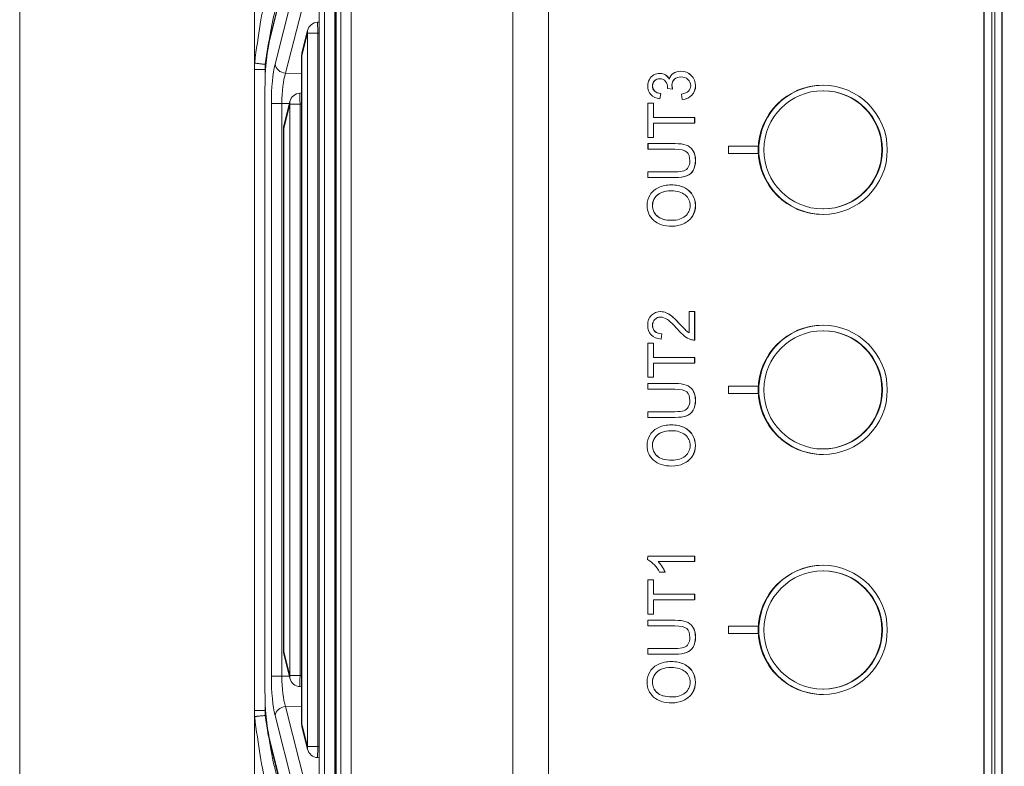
# Model space of a CAD drawing. Header units: millimetres. Extents: x 4 to 836, y 5 to 589.
# Tile 32 of 96: x 454 to 481, y 190 to 210. Entities that reach past the tile are written whole.
import ezdxf

# ---------------------------------------------------------------- set-up
doc = ezdxf.new("R2010")
doc.units = ezdxf.units.MM
doc.layers.add('1', color=7, linetype='Continuous', true_color=0xffffff)
doc.styles.add('ideas_simplex', font='simplex.shx')
doc.dimstyles.get("Standard").update_dxf_attribs({"dimtxt": 0.18, "dimasz": 0.18, "dimexe": 0.18, "dimexo": 0.0625, "dimgap": 0.09, "dimtad": 0, "dimtih": 1, "dimtoh": 1, "dimdec": 4, "dimzin": 0, "dimdsep": 46, "dimtxsty": 'Standard', "dimcen": 0.09, "dimadec": 0, "dimazin": 0, "dimtfac": 1, "dimtdec": 4, "dimtofl": 0, "dimtmove": 0, "dimatfit": 3, "dimfxl": 1, "dimtolj": 1, "dimtzin": 0, "dimarcsym": 0})

# ---------------------------------------------------------------- blocks, each defined once
blk = doc.blocks.new('_U12')
at = {"layer": '1', "color": 87, "lineweight": 25}
for p, q in [((475.824181, 252.235776), (474.324181, 252.235776)), ((474.324181, 252.235776), (474.324181, 246.610776)), ((491.499181, 252.235776), (489.999181, 252.235776)), ((491.499181, 246.610776), (491.499181, 252.235776)), ((474.324181, 246.610776), (475.824181, 246.610776)), ((489.999181, 246.610776), (491.499181, 246.610776))]:
    blk.add_line(p, q, dxfattribs=at)
at = {"layer": '1', "color": 152, "lineweight": 13}
for p, q in [((460.261681, 211.505238), (460.261681, 247.110776)), ((505.561681, 229.633818), (505.561681, 247.110776))]:
    blk.add_line(p, q, dxfattribs=at)
at = {"layer": '1', "color": 27, "lineweight": 13}
blk.add_line((505.561681, 245.110776), (460.261681, 245.110776), dxfattribs=at)
at = {"layer": '1', "color": 27, "lineweight": 18}
for points in [[(460.261681, 245.110776), (463.261679, 245.639757), (463.261683, 244.581795)], [(505.561681, 245.110776), (502.561683, 244.581795), (502.561679, 245.639757)]]:
    blk.add_solid(points, dxfattribs=at)
at = {"layer": '1', "color": 87, "linetype": 'Continuous', "lineweight": 25, "char_height": 3, "attachment_point": 7, "line_spacing_factor": 1.204819, "style": 'ideas_simplex'}
for s, insert in [('\\W1.2097;45,3', (477.280681, 254.370776)), ('\\W1.1692;1.783', (475.795681, 247.058276))]:
    blk.add_mtext(s, dxfattribs=dict(at, insert=insert))

msp = doc.modelspace()

# ---------------------------------------------------------------- linework, layer by layer
at = {"layer": '1', "color": 251, "linetype": 'Continuous', "lineweight": 18}
msp.add_line((453.895, 166.77), (453.895, 233.883), dxfattribs=at)
at = {"layer": '1', "color": 27, "linetype": 'Continuous', "lineweight": 18}
for p, q in [((467.262, 176.339), (467.262, 224.313)), ((462.362, 216.635), (460.664, 209.818)), ((462.465, 213.106), (462.465, 187.547)), ((460.262, 212.316), (460.262, 209.188)), ((462.009, 211.277), (462.009, 189.376)), ((462.009, 210.287), (461.967, 210.284)), ((461.696, 210.057), (461.545, 209.45)), ((460.262, 209.005), (460.262, 209.188)), ((461.536, 209.378), (461.536, 191.275)), ((460.262, 191.647), (460.262, 209.005)), ((460.537, 208.459), (460.537, 192.194)), ((460.542, 208.459), (460.537, 208.459)), ((461.217, 208.135), (461.055, 207.481)), ((461.536, 208.365), (461.488, 208.361)), ((461.046, 207.408), (461.046, 193.244)), ((461.055, 193.172), (461.217, 192.518)), ((460.542, 192.194), (460.537, 192.194)), ((461.488, 192.291), (461.536, 192.288)), ((460.262, 191.465), (460.262, 191.647)), ((460.262, 188.337), (460.262, 191.465)), ((461.545, 191.202), (461.696, 190.595)), ((460.664, 190.835), (462.362, 184.018)), ((461.967, 190.369), (462.009, 190.366))]:
    msp.add_line(p, q, dxfattribs=at)
at = {"layer": '1', "color": 252, "linetype": 'Continuous', "lineweight": 13}
for p, q in [((468.227, 217.626), (468.227, 183.026)), ((480.027, 185.855), (480.027, 214.798)), ((480.234, 214.798), (480.234, 185.855)), ((480.32, 185.777), (480.32, 214.876)), ((480.512, 214.876), (480.512, 185.777))]:
    msp.add_line(p, q, dxfattribs=at)
at = {"layer": '1', "color": 27, "linetype": 'Continuous', "lineweight": 13}
for p, q in [((462.358, 216.563), (460.659, 209.745)), ((460.815, 209.145), (462.358, 215.208)), ((462.643, 214.963), (461.1, 208.9)), ((462.597, 187.036), (462.597, 213.616)), ((462.882, 213.616), (462.882, 187.036)), ((462.47, 213.106), (462.47, 187.547)), ((462.153, 188.817), (462.153, 211.836)), ((462.438, 211.836), (462.438, 188.817)), ((462.014, 211.277), (462.014, 189.376)), ((461.692, 209.985), (461.541, 209.378)), ((461.977, 209.985), (461.692, 209.985)), ((461.692, 190.668), (461.692, 209.985)), ((462.009, 209.987), (461.977, 209.985)), ((461.977, 209.985), (461.977, 190.668)), ((461.536, 209.378), (461.541, 209.378)), ((461.541, 209.378), (461.541, 191.275)), ((460.551, 209.144), (460.551, 209.005)), ((460.551, 209.005), (460.551, 208.862)), ((460.559, 209.005), (460.551, 209.005)), ((461.1, 208.9), (461.536, 208.892)), ((460.542, 208.459), (460.542, 192.194)), ((461.001, 208.083), (460.716, 208.083)), ((460.716, 192.57), (460.716, 208.083)), ((461.001, 208.083), (461.001, 192.57)), ((461.204, 208.079), (461.001, 208.083)), ((461.213, 208.062), (461.05, 207.408)), ((461.498, 208.062), (461.213, 208.062)), ((461.213, 192.591), (461.213, 208.062)), ((461.536, 208.065), (461.498, 208.062)), ((461.498, 208.062), (461.498, 192.591)), ((461.046, 207.408), (461.05, 207.408)), ((461.05, 207.408), (461.05, 193.244)), ((461.046, 193.244), (461.05, 193.244)), ((461.05, 193.244), (461.213, 192.591)), ((461.001, 192.57), (460.716, 192.57)), ((461.001, 192.57), (461.204, 192.573)), ((461.498, 192.591), (461.213, 192.591)), ((461.498, 192.591), (461.536, 192.588)), ((460.551, 191.791), (460.551, 191.647)), ((460.551, 191.647), (460.559, 191.647)), ((460.551, 191.647), (460.551, 191.509)), ((461.536, 191.761), (461.1, 191.753)), ((461.1, 191.753), (462.643, 185.69)), ((462.358, 185.444), (460.815, 191.507)), ((461.536, 191.275), (461.541, 191.275)), ((461.541, 191.275), (461.692, 190.668)), ((460.659, 190.908), (462.358, 184.09)), ((461.977, 190.668), (461.692, 190.668)), ((461.977, 190.668), (462.009, 190.666))]:
    msp.add_line(p, q, dxfattribs=at)
at = {"layer": '1', "color": 252, "linetype": 'Continuous', "lineweight": 18}
for p, q in [((480.02, 185.858), (480.02, 214.795)), ((480.52, 214.879), (480.52, 185.774))]:
    msp.add_line(p, q, dxfattribs=at)
at = {"layer": '1', "color": 7, "linetype": 'Continuous', "lineweight": 18}
for p, q in [((471.814, 208.953), (471.81, 208.953)), ((471.098, 208.696), (471.101, 208.696)), ((471.247, 208.896), (471.242, 208.896)), ((472.092, 208.842), (472.095, 208.842)), ((471.585, 208.472), (471.589, 208.472)), ((471.242, 208.204), (471.245, 208.204)), ((471.269, 208.347), (471.273, 208.347)), ((471.85, 208.19), (471.854, 208.19)), ((472.107, 208.305), (472.111, 208.305)), ((471.464, 207.548), (471.46, 207.548)), ((471.072, 207.164), (471.068, 207.164)), ((471.068, 207.164), (471.068, 207.164)), ((470.918, 206.994), (470.919, 206.994)), ((473.904, 206.926), (473.105, 206.926)), ((473.105, 206.926), (473.105, 206.726)), ((473.904, 206.926), (473.908, 206.926)), ((473.904, 206.726), (473.904, 206.926)), ((473.908, 206.726), (473.908, 206.926)), ((473.105, 206.726), (473.904, 206.726)), ((473.904, 206.726), (473.908, 206.726)), ((472.145, 206.27), (472.148, 206.27)), ((471.967, 206.121), (471.971, 206.121)), ((471.557, 205.875), (471.553, 205.875)), ((471.104, 205.527), (471.107, 205.527)), ((472.12, 205.023), (472.123, 205.023)), ((471.568, 204.759), (471.571, 204.759)), ((471.268, 202.444), (471.264, 202.444)), ((471.414, 202.415), (471.417, 202.415)), ((471.568, 202.32), (471.571, 202.32)), ((471.105, 202.236), (471.108, 202.236)), ((471.109, 201.911), (471.112, 201.911)), ((471.295, 201.848), (471.299, 201.848)), ((471.279, 201.701), (471.282, 201.701)), ((472.174, 201.674), (472.178, 201.674)), ((472.187, 201.674), (472.178, 201.674)), ((472.183, 201.674), (472.187, 201.674)), ((471.463, 201.052), (471.459, 201.052)), ((471.071, 200.667), (471.067, 200.667)), ((471.067, 200.667), (471.067, 200.667)), ((470.917, 200.498), (470.918, 200.498)), ((473.904, 200.426), (473.105, 200.426)), ((473.105, 200.426), (473.105, 200.226)), ((473.904, 200.426), (473.908, 200.426)), ((473.904, 200.226), (473.904, 200.426)), ((473.908, 200.226), (473.908, 200.426)), ((473.105, 200.226), (473.904, 200.226)), ((473.904, 200.226), (473.908, 200.226)), ((471.966, 199.625), (471.97, 199.625)), ((472.144, 199.774), (472.147, 199.774)), ((471.556, 199.379), (471.552, 199.379)), ((471.103, 199.031), (471.106, 199.031)), ((472.119, 198.526), (472.122, 198.526)), ((471.567, 198.263), (471.571, 198.263)), ((470.913, 195.821), (470.911, 195.733)), ((472.183, 195.821), (470.913, 195.821)), ((471.196, 195.678), (472.183, 195.678)), ((472.183, 195.821), (472.187, 195.821)), ((472.183, 195.678), (472.183, 195.821)), ((472.183, 195.678), (472.187, 195.678)), ((472.187, 195.678), (472.187, 195.821)), ((471.232, 195.394), (471.379, 195.394)), ((471.379, 195.394), (471.382, 195.394)), ((471.463, 194.641), (471.459, 194.641)), ((471.071, 194.257), (471.067, 194.257)), ((471.067, 194.257), (471.067, 194.257)), ((470.917, 194.087), (470.918, 194.087)), ((471.648, 193.933), (471.648, 193.933)), ((473.904, 193.926), (473.105, 193.926)), ((473.105, 193.926), (473.105, 193.726)), ((473.105, 193.726), (473.904, 193.726)), ((473.904, 193.926), (473.908, 193.926)), ((473.904, 193.726), (473.904, 193.926)), ((473.904, 193.726), (473.908, 193.726)), ((473.908, 193.726), (473.908, 193.926)), ((471.966, 193.214), (471.97, 193.214)), ((472.144, 193.363), (472.147, 193.363)), ((471.556, 192.968), (471.552, 192.968)), ((471.103, 192.62), (471.106, 192.62)), ((472.119, 192.116), (472.122, 192.116)), ((471.567, 191.852), (471.571, 191.852))]:
    msp.add_line(p, q, dxfattribs=at)
at = {"layer": '1', "color": 7, "linetype": 'Continuous', "lineweight": 13}
for p, q in [((471.392, 208.856), (471.395, 208.856)), ((471.638, 208.737), (471.641, 208.737)), ((471.098, 208.419), (471.102, 208.419)), ((471.953, 206.954), (471.957, 206.954)), ((472.136, 206.811), (472.139, 206.811)), ((471.898, 205.803), (471.901, 205.803)), ((471.283, 205.668), (471.286, 205.668)), ((472.128, 205.601), (472.131, 205.601)), ((471.163, 205.036), (471.166, 205.036)), ((471.884, 204.826), (471.887, 204.826)), ((471.791, 202.099), (471.794, 202.099)), ((471.952, 200.458), (471.956, 200.458)), ((472.135, 200.314), (472.138, 200.314)), ((471.897, 199.307), (471.9, 199.307)), ((471.282, 199.171), (471.285, 199.171)), ((472.127, 199.104), (472.13, 199.104)), ((471.162, 198.54), (471.165, 198.54)), ((471.883, 198.33), (471.886, 198.33)), ((471.952, 194.047), (471.956, 194.047)), ((472.135, 193.904), (472.138, 193.904)), ((471.282, 192.761), (471.285, 192.761)), ((471.897, 192.897), (471.9, 192.897)), ((472.127, 192.694), (472.13, 192.694)), ((471.162, 192.13), (471.165, 192.13)), ((471.883, 191.919), (471.886, 191.919))]:
    msp.add_line(p, q, dxfattribs=at)
at = {"layer": '1', "color": 30, "linetype": 'Continuous', "lineweight": 18}
for p, q in [((475.674, 208.426), (475.66, 208.426)), ((475.66, 205.226), (475.674, 205.226)), ((475.674, 201.926), (475.66, 201.926)), ((475.66, 198.726), (475.674, 198.726)), ((475.674, 195.426), (475.66, 195.426)), ((475.66, 192.226), (475.674, 192.226))]:
    msp.add_line(p, q, dxfattribs=at)
at = {"layer": '1', "color": 27, "linetype": 'Continuous', "lineweight": 18}
for centre, start, end in [((461.988, 209.985), 93.8378, 166.0098), ((461.836, 209.378), 166.0098, 180), ((461.508, 208.062), 93.8378, 166.0098), ((461.346, 207.408), 166.0098, 180), ((461.346, 193.244), 180, 193.9902), ((461.508, 192.591), 193.9902, 266.1622), ((461.836, 191.275), 180, 193.9902), ((461.988, 190.668), 193.9902, 266.1622)]:
    msp.add_arc(centre, 0.3, start, end, dxfattribs=at)
at = {"layer": '1', "color": 27, "linetype": 'Continuous', "lineweight": 13}
for centre, major_axis, ratio, start_param, end_param in [((460.433, 209.031), (0.294, 2.437), 0.07629, 0.615459, 1.518355), ((461.988, 209.985), (-0.02, 0.299), 0.034821, 0.000028, 1.56846), ((461.988, 209.985), (-0.291, 0.073), 0.807933, 6.283173, 6.582308), ((461.836, 209.378), (-0.291, 0.073), 0.807933, 6.283173, 6.582308), ((460.947, 208.078), (0.001, -1.3), 0.177496, 3.749106, 4.708402), ((461.11, 209.145), (0.291, -0.074), 0.813543, 3.444838, 4.881321), ((461.242, 208.078), (0.007, -1), 0.241147, 3.746369, 4.705666), ((461.508, 208.062), (-0.291, 0.073), 0.807933, 6.283173, 6.582308), ((461.508, 208.062), (-0.02, 0.299), 0.034821, 0.000028, 1.56846), ((461.346, 207.408), (-0.291, 0.073), 0.807933, 6.283173, 6.582308), ((461.346, 193.244), (0.291, 0.073), 0.807933, 2.84247, 3.141605), ((460.947, 192.575), (0.001, 1.3), 0.177496, 1.574783, 2.53408), ((461.242, 192.575), (0.007, 1), 0.241147, 1.577519, 2.536816), ((461.508, 192.591), (0.291, 0.073), 0.807933, 2.84247, 3.141605), ((461.508, 192.591), (0.02, 0.299), 0.034821, 1.573132, 3.141564), ((461.11, 191.507), (0.291, 0.074), 0.813543, 1.401864, 2.838348), ((460.433, 191.622), (0.294, -2.437), 0.07629, 4.76483, 5.667726), ((461.836, 191.275), (0.291, 0.073), 0.807933, 2.84247, 3.141605), ((461.988, 190.668), (0.291, 0.073), 0.807933, 2.84247, 3.141605), ((461.988, 190.668), (0.02, 0.299), 0.034821, 1.573132, 3.141564)]:
    msp.add_ellipse(centre, major_axis=major_axis, ratio=ratio, start_param=start_param, end_param=end_param, dxfattribs=at)
at = {"layer": '1', "color": 27, "linetype": 'Continuous', "lineweight": 18}
for centre, major_axis, ratio, start_param, end_param in [((460.82, 208.459), (0, 1.576), 0.17633, 0.6159, 1.570796), ((460.955, 209.745), (-0.291, 0.073), 0.807933, 6.283173, 6.582308), ((460.82, 192.194), (0, 1.576), 0.17633, 1.570796, 2.525692), ((460.955, 190.908), (-0.291, -0.073), 0.807933, 5.984063, 6.283198)]:
    msp.add_ellipse(centre, major_axis=major_axis, ratio=ratio, start_param=start_param, end_param=end_param, dxfattribs=at)
at = {"layer": '1', "color": 252, "linetype": 'Continuous', "lineweight": 18}
for centre in [(475.657, 206.826), (475.657, 200.326), (475.657, 193.826)]:
    msp.add_ellipse(centre, major_axis=(0, -1.75), ratio=0.999391, dxfattribs=at)
for centre in [(475.674, 206.826), (475.674, 200.326), (475.674, 193.826)]:
    msp.add_ellipse(centre, major_axis=(0, 1.75), ratio=0.999391, start_param=0, end_param=3.141593, dxfattribs=at)
at = {"layer": '1', "color": 30, "linetype": 'Continuous', "lineweight": 18}
for centre in [(475.66, 206.826), (475.66, 200.326), (475.66, 193.826)]:
    msp.add_ellipse(centre, major_axis=(0, 1.6), ratio=0.999391, dxfattribs=at)
for centre in [(475.674, 206.826), (475.674, 200.326), (475.674, 193.826)]:
    msp.add_ellipse(centre, major_axis=(0, 1.6), ratio=0.999391, start_param=3.141647, end_param=6.283142, dxfattribs=at)
at = {"layer": '1', "color": 7, "linetype": 'Continuous', "lineweight": 18}
for centre, major_axis, start_param, end_param in [((470.511, 195.032), (0, 0.807), 5.177373, 5.764297), ((470.471, 195.012), (0, -0.985), 1.968996, 2.31394), ((470.475, 195.012), (0, -0.985), 1.968996, 2.31394)]:
    msp.add_ellipse(centre, major_axis=major_axis, ratio=0.999391, start_param=start_param, end_param=end_param, dxfattribs=at)
at = {"layer": '1', "color": 27, "linetype": 'Continuous', "lineweight": 13}
for points, knots in [([(460.852, 210.753), (460.84, 210.707), (460.815, 210.608), (460.79, 210.497), (460.771, 210.409), (460.764, 210.379), (460.751, 210.316), (460.745, 210.285), (460.725, 210.188), (460.699, 210.054), (460.674, 209.911), (460.648, 209.764), (460.635, 209.689), (460.61, 209.537), (460.598, 209.46), (460.574, 209.304), (460.563, 209.224), (460.551, 209.144)], [0, 0, 0, 0, 0.125, 0.25, 0.25, 0.3125, 0.3125, 0.375, 0.375, 0.5, 0.625, 0.625, 0.75, 0.75, 0.875, 0.875, 1, 1, 1, 1]), ([(460.262, 209.005), (460.262, 209.005), (460.269, 209.005), (460.298, 209.005), (460.319, 209.005), (460.373, 209.005), (460.405, 209.005), (460.475, 209.005), (460.513, 209.005), (460.551, 209.005)], [0, 0, 0, 0, 0.25, 0.25, 0.5, 0.5, 0.75, 0.75, 1, 1, 1, 1]), ([(460.262, 191.647), (460.262, 191.647), (460.269, 191.647), (460.298, 191.647), (460.319, 191.647), (460.373, 191.647), (460.405, 191.647), (460.475, 191.647), (460.513, 191.647), (460.551, 191.647)], [0, 0, 0, 0, 0.25, 0.25, 0.5, 0.5, 0.75, 0.75, 1, 1, 1, 1]), ([(460.551, 191.509), (460.563, 191.429), (460.574, 191.35), (460.592, 191.232), (460.601, 191.174), (460.611, 191.115), (460.617, 191.077), (460.62, 191.057), (460.636, 190.961), (460.661, 190.812), (460.687, 190.669), (460.703, 190.582), (460.706, 190.565), (460.713, 190.531), (460.716, 190.514), (460.726, 190.463), (460.732, 190.431), (460.752, 190.334), (460.777, 190.211), (460.802, 190.1), (460.821, 190.022), (460.827, 189.996), (460.84, 189.947), (460.846, 189.923), (460.852, 189.9)], [0, 0, 0, 0, 0.125, 0.125, 0.1875, 0.21875, 0.21875, 0.25, 0.25, 0.375, 0.5, 0.5, 0.53125, 0.53125, 0.5625, 0.5625, 0.625, 0.625, 0.75, 0.875, 0.875, 0.9375, 0.9375, 1, 1, 1, 1])]:
    msp.add_open_spline(points, degree=3, knots=knots, dxfattribs=at)
at = {"layer": '1', "color": 27, "linetype": 'Continuous', "lineweight": 18}
for points, knots in [([(460.262, 209.188), (460.262, 209.186), (460.262, 209.184), (460.262, 209.182), (460.262, 209.181), (460.262, 209.181)], [0, 0, 0, 0, 0.5, 0.5, 1, 1, 1, 1]), ([(460.262, 209.181), (460.264, 209.179), (460.267, 209.178), (460.273, 209.176), (460.276, 209.175), (460.282, 209.174), (460.286, 209.173), (460.297, 209.17), (460.307, 209.169), (460.323, 209.166), (460.328, 209.165), (460.34, 209.164), (460.347, 209.163), (460.366, 209.16), (460.381, 209.159), (460.411, 209.156), (460.428, 209.154), (460.461, 209.151), (460.479, 209.149), (460.514, 209.147), (460.533, 209.145), (460.551, 209.144)], [0, 0, 0, 0, 0.125, 0.125, 0.1875, 0.1875, 0.25, 0.25, 0.375, 0.375, 0.4375, 0.4375, 0.5, 0.5, 0.625, 0.625, 0.75, 0.75, 0.875, 0.875, 1, 1, 1, 1]), ([(460.262, 191.472), (460.264, 191.473), (460.267, 191.475), (460.273, 191.477), (460.276, 191.478), (460.282, 191.479), (460.286, 191.48), (460.297, 191.482), (460.307, 191.484), (460.323, 191.486), (460.328, 191.487), (460.34, 191.489), (460.347, 191.49), (460.366, 191.492), (460.381, 191.494), (460.411, 191.497), (460.428, 191.499), (460.461, 191.502), (460.479, 191.503), (460.514, 191.506), (460.533, 191.507), (460.551, 191.509)], [0, 0, 0, 0, 0.125, 0.125, 0.1875, 0.1875, 0.25, 0.25, 0.375, 0.375, 0.4375, 0.4375, 0.5, 0.5, 0.625, 0.625, 0.75, 0.75, 0.875, 0.875, 1, 1, 1, 1]), ([(460.262, 191.472), (460.262, 191.472), (460.262, 191.471), (460.262, 191.468), (460.262, 191.467), (460.262, 191.465)], [0, 0, 0, 0, 0.5, 0.5, 1, 1, 1, 1])]:
    msp.add_open_spline(points, degree=3, knots=knots, dxfattribs=at)
at = {"layer": '1', "color": 7, "linetype": 'Continuous', "lineweight": 18}
for points, knots in [([(471.607, 208.896), (471.661, 208.934), (471.729, 208.953), (471.81, 208.953), (471.921, 208.953), (472.015, 208.916), (472.092, 208.842)], [0, 0, 0, 0, 0.5, 0.5, 0.5, 1, 1, 1, 1]), ([(471, 208.323), (470.942, 208.385), (470.913, 208.463), (470.913, 208.555), (470.913, 208.618), (470.928, 208.677), (470.958, 208.731)], [0, 0, 0, 0, 0.5, 0.5, 0.5, 1, 1, 1, 1]), ([(471.098, 208.696), (471.06, 208.66), (471.041, 208.614), (471.041, 208.502), (471.06, 208.456), (471.098, 208.419)], [0, 0, 0, 0, 0.5, 0.5, 1, 1, 1, 1]), ([(471.101, 208.696), (471.064, 208.66), (471.045, 208.614), (471.045, 208.502), (471.064, 208.456), (471.102, 208.419)], [0, 0, 0, 0, 0.5, 0.5, 1, 1, 1, 1]), ([(471.079, 208.854), (471.131, 208.882), (471.185, 208.896), (471.243, 208.896), (471.297, 208.896), (471.347, 208.883), (471.392, 208.856)], [0, 0, 0, 0, 0.5, 0.5, 0.5, 1, 1, 1, 1]), ([(471.399, 208.676), (471.364, 208.725), (471.311, 208.749), (471.239, 208.749), (471.182, 208.749), (471.135, 208.731), (471.098, 208.696)], [0, 0, 0, 0, 0.5, 0.5, 0.5, 1, 1, 1, 1]), ([(471.449, 208.488), (471.45, 208.498), (471.451, 208.505), (471.451, 208.511), (471.451, 208.572), (471.433, 208.627), (471.399, 208.676)], [0, 0, 0, 0, 0.5, 0.5, 0.5, 1, 1, 1, 1]), ([(471.638, 208.737), (471.591, 208.694), (471.568, 208.639), (471.568, 208.573), (471.568, 208.546), (471.574, 208.512), (471.585, 208.472)], [0, 0, 0, 0, 0.5, 0.5, 0.5, 1, 1, 1, 1]), ([(471.641, 208.737), (471.595, 208.694), (471.571, 208.639), (471.571, 208.573), (471.571, 208.546), (471.577, 208.512), (471.589, 208.472)], [0, 0, 0, 0, 0.5, 0.5, 0.5, 1, 1, 1, 1]), ([(472.002, 208.732), (471.952, 208.778), (471.889, 208.802), (471.814, 208.802), (471.743, 208.802), (471.684, 208.78), (471.638, 208.737)], [0, 0, 0, 0, 0.5, 0.5, 0.5, 1, 1, 1, 1]), ([(472.02, 208.417), (472.059, 208.456), (472.078, 208.504), (472.078, 208.561), (472.078, 208.629), (472.053, 208.686), (472.002, 208.732)], [0, 0, 0, 0, 0.5, 0.5, 0.5, 1, 1, 1, 1]), ([(472.092, 208.842), (472.168, 208.768), (472.207, 208.674), (472.207, 208.56), (472.207, 208.458), (472.174, 208.373), (472.107, 208.305)], [0, 0, 0, 0, 0.5, 0.5, 0.5, 1, 1, 1, 1]), ([(472.095, 208.842), (472.172, 208.768), (472.21, 208.674), (472.21, 208.56), (472.21, 208.458), (472.177, 208.373), (472.111, 208.305)], [0, 0, 0, 0, 0.5, 0.5, 0.5, 1, 1, 1, 1]), ([(471.116, 207.702), (471.086, 207.702), (471.068, 207.702), (471.068, 207.702), (471.068, 207.702), (471.068, 208.088), (471.068, 208.088), (471.068, 208.088), (470.919, 208.088), (470.919, 208.088)], [0, 0, 0, 0, 0.058796, 0.058796, 0.058796, 0.529398, 0.529398, 0.529398, 1, 1, 1, 1]), ([(470.919, 208.088), (470.919, 208.088), (470.919, 207.164), (470.919, 207.164), (470.919, 207.164), (471.068, 207.164), (471.068, 207.164)], [0, 0, 0, 0, 0.5, 0.5, 0.5, 1, 1, 1, 1]), ([(472.188, 207.548), (472.188, 207.548), (472.188, 207.702), (472.188, 207.702), (472.188, 207.702), (471.333, 207.702), (471.12, 207.702)], [0, 0, 0, 0, 0.533316, 0.533316, 0.533316, 1, 1, 1, 1]), ([(471.953, 206.954), (471.878, 206.981), (471.777, 206.994), (471.65, 206.994), (471.65, 206.994), (470.919, 206.994), (470.919, 206.994), (470.919, 206.994), (470.919, 206.84), (470.919, 206.84)], [0, 0, 0, 0, 0.333333, 0.333333, 0.333333, 0.666667, 0.666667, 0.666667, 1, 1, 1, 1]), ([(470.919, 206.84), (470.919, 206.84), (471.649, 206.84), (471.649, 206.84), (471.808, 206.84), (471.915, 206.815), (471.971, 206.767)], [0, 0, 0, 0, 0.5, 0.5, 0.5, 1, 1, 1, 1]), ([(471.957, 206.954), (471.882, 206.981), (471.781, 206.994), (471.654, 206.994), (471.654, 206.994), (470.922, 206.994), (470.922, 206.994), (470.922, 206.994), (470.922, 206.84), (470.922, 206.84)], [0, 0, 0, 0, 0.333333, 0.333333, 0.333333, 0.666667, 0.666667, 0.666667, 1, 1, 1, 1]), ([(472.145, 206.27), (472.186, 206.339), (472.206, 206.429), (472.206, 206.538), (472.206, 206.651), (472.183, 206.741), (472.136, 206.811)], [0, 0, 0, 0, 0.5, 0.5, 0.5, 1, 1, 1, 1]), ([(472.148, 206.27), (472.189, 206.339), (472.209, 206.429), (472.209, 206.538), (472.209, 206.651), (472.186, 206.741), (472.139, 206.811)], [0, 0, 0, 0, 0.5, 0.5, 0.5, 1, 1, 1, 1]), ([(471.971, 206.767), (472.027, 206.719), (472.055, 206.638), (472.055, 206.524), (472.055, 206.458), (472.041, 206.402), (472.013, 206.356)], [0, 0, 0, 0, 0.5, 0.5, 0.5, 1, 1, 1, 1]), ([(470.919, 206.231), (470.919, 206.231), (470.919, 206.231), (470.919, 206.231), (470.919, 206.077), (470.919, 206.077), (470.919, 206.077), (471.035, 206.077), (471.175, 206.077)], [0, 0, 0, 0, 0.000001, 0.000001, 0.715084, 0.715084, 0.715084, 1, 1, 1, 1]), ([(471.178, 206.077), (471.389, 206.077), (471.654, 206.077), (471.654, 206.077), (471.788, 206.077), (471.893, 206.091), (471.971, 206.121)], [0, 0, 0, 0, 0.37561, 0.37561, 0.37561, 1, 1, 1, 1]), ([(471.214, 205.807), (471.313, 205.852), (471.427, 205.875), (471.553, 205.875), (471.682, 205.875), (471.797, 205.851), (471.898, 205.803)], [0, 0, 0, 0, 0.5, 0.5, 0.5, 1, 1, 1, 1]), ([(471.93, 205.603), (471.841, 205.678), (471.715, 205.716), (471.552, 205.716), (471.449, 205.716), (471.36, 205.7), (471.283, 205.668)], [0, 0, 0, 0, 0.5, 0.5, 0.5, 1, 1, 1, 1]), ([(471.075, 204.915), (470.956, 205.019), (470.896, 205.153), (470.896, 205.318), (470.896, 205.426), (470.924, 205.523), (470.98, 205.609)], [0, 0, 0, 0, 0.5, 0.5, 0.5, 1, 1, 1, 1]), ([(471.104, 205.527), (471.062, 205.465), (471.04, 205.396), (471.04, 205.319), (471.04, 205.209), (471.081, 205.115), (471.163, 205.036)], [0, 0, 0, 0, 0.5, 0.5, 0.5, 1, 1, 1, 1]), ([(471.107, 205.527), (471.065, 205.465), (471.044, 205.396), (471.044, 205.319), (471.044, 205.209), (471.085, 205.115), (471.166, 205.036)], [0, 0, 0, 0, 0.5, 0.5, 0.5, 1, 1, 1, 1]), ([(471.931, 205.032), (472.019, 205.107), (472.063, 205.202), (472.063, 205.316), (472.063, 205.433), (472.018, 205.528), (471.93, 205.603)], [0, 0, 0, 0, 0.5, 0.5, 0.5, 1, 1, 1, 1]), ([(472.128, 205.601), (472.18, 205.513), (472.206, 205.418), (472.206, 205.317), (472.206, 205.207), (472.177, 205.109), (472.12, 205.023)], [0, 0, 0, 0, 0.5, 0.5, 0.5, 1, 1, 1, 1]), ([(472.131, 205.601), (472.183, 205.513), (472.209, 205.418), (472.209, 205.317), (472.209, 205.207), (472.181, 205.109), (472.123, 205.023)], [0, 0, 0, 0, 0.5, 0.5, 0.5, 1, 1, 1, 1]), ([(471.006, 201.815), (470.944, 201.881), (470.913, 201.969), (470.913, 202.192), (470.946, 202.281), (471.014, 202.346)], [0, 0, 0, 0, 0.5, 0.5, 1, 1, 1, 1]), ([(471.014, 202.346), (471.081, 202.411), (471.165, 202.444), (471.264, 202.444), (471.315, 202.444), (471.365, 202.434), (471.414, 202.415)], [0, 0, 0, 0, 0.5, 0.5, 0.5, 1, 1, 1, 1]), ([(471.447, 202.23), (471.382, 202.274), (471.319, 202.297), (471.261, 202.297), (471.199, 202.297), (471.147, 202.276), (471.105, 202.236)], [0, 0, 0, 0, 0.5, 0.5, 0.5, 1, 1, 1, 1]), ([(472.182, 202.446), (472.185, 202.446), (472.187, 202.446), (472.187, 202.446), (472.187, 202.446), (472.187, 201.674), (472.187, 201.674)], [0, 0, 0, 0, 0.099935, 0.099935, 0.099935, 1, 1, 1, 1]), ([(471.105, 202.236), (471.063, 202.195), (471.041, 202.142), (471.041, 202.077), (471.041, 202.008), (471.064, 201.953), (471.109, 201.911)], [0, 0, 0, 0, 0.5, 0.5, 0.5, 1, 1, 1, 1]), ([(471.108, 202.236), (471.066, 202.195), (471.045, 202.142), (471.045, 202.077), (471.045, 202.008), (471.067, 201.953), (471.112, 201.911)], [0, 0, 0, 0, 0.5, 0.5, 0.5, 1, 1, 1, 1]), ([(471.115, 201.206), (471.085, 201.206), (471.067, 201.206), (471.067, 201.206), (471.067, 201.206), (471.067, 201.592), (471.067, 201.592), (471.067, 201.592), (470.918, 201.592), (470.918, 201.592)], [0, 0, 0, 0, 0.058796, 0.058796, 0.058796, 0.529398, 0.529398, 0.529398, 1, 1, 1, 1]), ([(470.918, 201.592), (470.918, 201.592), (470.918, 200.667), (470.918, 200.667), (470.918, 200.667), (471.067, 200.667), (471.067, 200.667)], [0, 0, 0, 0, 0.5, 0.5, 0.5, 1, 1, 1, 1]), ([(472.187, 201.052), (472.187, 201.052), (472.187, 201.206), (472.187, 201.206), (472.187, 201.206), (471.332, 201.206), (471.119, 201.206)], [0, 0, 0, 0, 0.533316, 0.533316, 0.533316, 1, 1, 1, 1]), ([(471.952, 200.458), (471.877, 200.485), (471.776, 200.498), (471.649, 200.498), (471.649, 200.498), (470.918, 200.498), (470.918, 200.498), (470.918, 200.498), (470.918, 200.343), (470.918, 200.343)], [0, 0, 0, 0, 0.333333, 0.333333, 0.333333, 0.666667, 0.666667, 0.666667, 1, 1, 1, 1]), ([(471.956, 200.458), (471.881, 200.485), (471.78, 200.498), (471.653, 200.498), (471.653, 200.498), (470.921, 200.498), (470.921, 200.498), (470.921, 200.498), (470.921, 200.343), (470.921, 200.343)], [0, 0, 0, 0, 0.333333, 0.333333, 0.333333, 0.666667, 0.666667, 0.666667, 1, 1, 1, 1]), ([(470.918, 200.343), (470.918, 200.343), (471.648, 200.343), (471.648, 200.343), (471.807, 200.343), (471.914, 200.319), (471.97, 200.271)], [0, 0, 0, 0, 0.5, 0.5, 0.5, 1, 1, 1, 1]), ([(471.97, 200.271), (472.026, 200.223), (472.054, 200.142), (472.054, 200.028), (472.054, 199.962), (472.04, 199.906), (472.012, 199.86)], [0, 0, 0, 0, 0.5, 0.5, 0.5, 1, 1, 1, 1]), ([(472.144, 199.774), (472.185, 199.843), (472.205, 199.933), (472.205, 200.042), (472.205, 200.154), (472.182, 200.245), (472.135, 200.314)], [0, 0, 0, 0, 0.5, 0.5, 0.5, 1, 1, 1, 1]), ([(472.147, 199.774), (472.188, 199.843), (472.208, 199.933), (472.208, 200.042), (472.208, 200.154), (472.185, 200.245), (472.138, 200.314)], [0, 0, 0, 0, 0.5, 0.5, 0.5, 1, 1, 1, 1]), ([(470.918, 199.735), (470.918, 199.735), (470.918, 199.735), (470.918, 199.735), (470.918, 199.58), (470.918, 199.58), (470.918, 199.58), (471.034, 199.58), (471.174, 199.58)], [0, 0, 0, 0, 0.000001, 0.000001, 0.715084, 0.715084, 0.715084, 1, 1, 1, 1]), ([(471.177, 199.58), (471.388, 199.58), (471.653, 199.58), (471.653, 199.58), (471.787, 199.58), (471.892, 199.595), (471.97, 199.625)], [0, 0, 0, 0, 0.37561, 0.37561, 0.37561, 1, 1, 1, 1]), ([(471.213, 199.311), (471.312, 199.356), (471.426, 199.379), (471.552, 199.379), (471.681, 199.379), (471.796, 199.355), (471.897, 199.307)], [0, 0, 0, 0, 0.5, 0.5, 0.5, 1, 1, 1, 1]), ([(471.074, 198.419), (470.955, 198.523), (470.895, 198.657), (470.895, 198.822), (470.895, 198.929), (470.923, 199.027), (470.979, 199.113)], [0, 0, 0, 0, 0.5, 0.5, 0.5, 1, 1, 1, 1]), ([(471.929, 199.107), (471.84, 199.182), (471.714, 199.22), (471.551, 199.22), (471.449, 199.22), (471.359, 199.203), (471.282, 199.171)], [0, 0, 0, 0, 0.5, 0.5, 0.5, 1, 1, 1, 1]), ([(471.93, 198.535), (472.018, 198.611), (472.062, 198.706), (472.062, 198.82), (472.062, 198.936), (472.018, 199.032), (471.929, 199.107)], [0, 0, 0, 0, 0.5, 0.5, 0.5, 1, 1, 1, 1]), ([(472.127, 199.104), (472.179, 199.017), (472.205, 198.922), (472.205, 198.821), (472.205, 198.711), (472.176, 198.613), (472.119, 198.526)], [0, 0, 0, 0, 0.5, 0.5, 0.5, 1, 1, 1, 1]), ([(472.13, 199.104), (472.183, 199.017), (472.208, 198.922), (472.208, 198.821), (472.208, 198.711), (472.18, 198.613), (472.122, 198.526)], [0, 0, 0, 0, 0.5, 0.5, 0.5, 1, 1, 1, 1]), ([(471.103, 199.031), (471.061, 198.969), (471.04, 198.899), (471.04, 198.823), (471.04, 198.713), (471.08, 198.619), (471.162, 198.54)], [0, 0, 0, 0, 0.5, 0.5, 0.5, 1, 1, 1, 1]), ([(471.106, 199.031), (471.064, 198.969), (471.043, 198.899), (471.043, 198.823), (471.043, 198.713), (471.084, 198.619), (471.165, 198.54)], [0, 0, 0, 0, 0.5, 0.5, 0.5, 1, 1, 1, 1]), ([(471.115, 194.796), (471.085, 194.796), (471.067, 194.796), (471.067, 194.796), (471.067, 194.796), (471.067, 195.182), (471.067, 195.182), (471.067, 195.182), (470.918, 195.182), (470.918, 195.182)], [0, 0, 0, 0, 0.058796, 0.058796, 0.058796, 0.529398, 0.529398, 0.529398, 1, 1, 1, 1]), ([(470.918, 195.182), (470.918, 195.182), (470.918, 194.257), (470.918, 194.257), (470.918, 194.257), (471.067, 194.257), (471.067, 194.257)], [0, 0, 0, 0, 0.5, 0.5, 0.5, 1, 1, 1, 1]), ([(472.187, 194.641), (472.187, 194.641), (472.187, 194.796), (472.187, 194.796), (472.187, 194.796), (471.332, 194.796), (471.119, 194.796)], [0, 0, 0, 0, 0.533316, 0.533316, 0.533316, 1, 1, 1, 1]), ([(471.952, 194.047), (471.877, 194.074), (471.776, 194.087), (471.649, 194.087), (471.649, 194.087), (470.918, 194.087), (470.918, 194.087), (470.918, 194.087), (470.918, 193.933), (470.918, 193.933)], [0, 0, 0, 0, 0.333333, 0.333333, 0.333333, 0.666667, 0.666667, 0.666667, 1, 1, 1, 1]), ([(471.956, 194.047), (471.881, 194.074), (471.78, 194.087), (471.653, 194.087), (471.653, 194.087), (470.921, 194.087), (470.921, 194.087), (470.921, 194.087), (470.921, 193.933), (470.921, 193.933)], [0, 0, 0, 0, 0.333333, 0.333333, 0.333333, 0.666667, 0.666667, 0.666667, 1, 1, 1, 1]), ([(470.918, 193.933), (470.918, 193.933), (471.648, 193.933), (471.648, 193.933), (471.807, 193.933), (471.914, 193.909), (471.97, 193.861)], [0, 0, 0, 0, 0.5, 0.5, 0.5, 1, 1, 1, 1]), ([(471.97, 193.861), (472.026, 193.812), (472.054, 193.731), (472.054, 193.618), (472.054, 193.551), (472.04, 193.495), (472.012, 193.449)], [0, 0, 0, 0, 0.5, 0.5, 0.5, 1, 1, 1, 1]), ([(472.144, 193.363), (472.185, 193.432), (472.205, 193.522), (472.205, 193.631), (472.205, 193.744), (472.182, 193.834), (472.135, 193.904)], [0, 0, 0, 0, 0.5, 0.5, 0.5, 1, 1, 1, 1]), ([(472.147, 193.363), (472.188, 193.432), (472.208, 193.522), (472.208, 193.631), (472.208, 193.744), (472.185, 193.834), (472.138, 193.904)], [0, 0, 0, 0, 0.5, 0.5, 0.5, 1, 1, 1, 1]), ([(470.918, 193.324), (470.918, 193.324), (470.918, 193.324), (470.918, 193.324), (470.918, 193.17), (470.918, 193.17), (470.918, 193.17), (471.034, 193.17), (471.174, 193.17)], [0, 0, 0, 0, 0.000001, 0.000001, 0.715084, 0.715084, 0.715084, 1, 1, 1, 1]), ([(471.177, 193.17), (471.388, 193.17), (471.653, 193.17), (471.653, 193.17), (471.787, 193.17), (471.892, 193.184), (471.97, 193.214)], [0, 0, 0, 0, 0.37561, 0.37561, 0.37561, 1, 1, 1, 1]), ([(471.213, 192.9), (471.312, 192.946), (471.426, 192.968), (471.552, 192.968), (471.681, 192.968), (471.796, 192.944), (471.897, 192.897)], [0, 0, 0, 0, 0.5, 0.5, 0.5, 1, 1, 1, 1]), ([(471.074, 192.008), (470.955, 192.112), (470.895, 192.246), (470.895, 192.411), (470.895, 192.519), (470.923, 192.616), (470.979, 192.702)], [0, 0, 0, 0, 0.5, 0.5, 0.5, 1, 1, 1, 1]), ([(471.929, 192.696), (471.84, 192.771), (471.714, 192.809), (471.551, 192.809), (471.449, 192.809), (471.359, 192.793), (471.282, 192.761)], [0, 0, 0, 0, 0.5, 0.5, 0.5, 1, 1, 1, 1]), ([(471.93, 192.125), (472.018, 192.201), (472.062, 192.295), (472.062, 192.409), (472.062, 192.526), (472.018, 192.621), (471.929, 192.696)], [0, 0, 0, 0, 0.5, 0.5, 0.5, 1, 1, 1, 1]), ([(472.127, 192.694), (472.179, 192.606), (472.205, 192.512), (472.205, 192.41), (472.205, 192.3), (472.176, 192.202), (472.119, 192.116)], [0, 0, 0, 0, 0.5, 0.5, 0.5, 1, 1, 1, 1]), ([(472.13, 192.694), (472.183, 192.606), (472.208, 192.512), (472.208, 192.41), (472.208, 192.3), (472.18, 192.202), (472.122, 192.116)], [0, 0, 0, 0, 0.5, 0.5, 0.5, 1, 1, 1, 1]), ([(471.103, 192.62), (471.061, 192.558), (471.04, 192.489), (471.04, 192.412), (471.04, 192.303), (471.08, 192.209), (471.162, 192.13)], [0, 0, 0, 0, 0.5, 0.5, 0.5, 1, 1, 1, 1]), ([(471.106, 192.62), (471.064, 192.558), (471.043, 192.489), (471.043, 192.412), (471.043, 192.303), (471.084, 192.209), (471.165, 192.13)], [0, 0, 0, 0, 0.5, 0.5, 0.5, 1, 1, 1, 1])]:
    msp.add_open_spline(points, degree=3, knots=knots, dxfattribs=at)
for points, degree in [([(471.814, 208.953), (471.925, 208.953), (472.018, 208.916), (472.095, 208.842)], 3), ([(470.958, 208.731), (470.988, 208.784), (471.028, 208.825), (471.079, 208.854)], 3), ([(471.239, 208.749), (471.184, 208.748), (471.138, 208.731), (471.101, 208.696)], 3), ([(471.247, 208.896), (471.301, 208.896), (471.351, 208.883), (471.395, 208.856)], 3), ([(471.392, 208.856), (471.437, 208.828), (471.472, 208.788), (471.499, 208.736)], 3), ([(471.395, 208.856), (471.44, 208.828), (471.476, 208.788), (471.502, 208.736)], 3), ([(471.499, 208.736), (471.516, 208.805), (471.552, 208.858), (471.607, 208.896)], 3), ([(471.815, 208.802), (471.745, 208.801), (471.687, 208.78), (471.641, 208.737)], 3), ([(471.098, 208.419), (471.136, 208.382), (471.193, 208.358), (471.269, 208.347)], 3), ([(471.102, 208.419), (471.14, 208.382), (471.197, 208.358), (471.273, 208.347)], 3), ([(471.585, 208.472), (471.585, 208.472), (471.449, 208.488), (471.449, 208.488)], 3), ([(471.83, 208.333), (471.918, 208.349), (471.981, 208.377), (472.02, 208.417)], 3), ([(471.242, 208.204), (471.137, 208.221), (471.057, 208.261), (471, 208.323)], 3), ([(471.269, 208.347), (471.269, 208.347), (471.242, 208.204), (471.242, 208.204)], 3), ([(471.273, 208.347), (471.273, 208.347), (471.245, 208.204), (471.245, 208.204)], 3), ([(471.85, 208.19), (471.85, 208.19), (471.83, 208.333), (471.83, 208.333)], 3), ([(472.107, 208.305), (472.041, 208.238), (471.956, 208.199), (471.85, 208.19)], 3), ([(472.111, 208.305), (472.045, 208.238), (471.959, 208.199), (471.854, 208.19)], 3), ([(471.771, 207.702), (471.767, 207.702)], 1), ([(471.072, 207.164), (471.072, 207.164), (471.072, 207.548), (471.072, 207.548)], 3), ([(471.46, 207.548), (471.782, 207.548), (472.184, 207.548), (472.184, 207.548)], 3), ([(472.184, 207.56), (472.188, 207.56)], 1), ([(472.136, 206.811), (472.089, 206.88), (472.028, 206.928), (471.953, 206.954)], 3), ([(472.139, 206.811), (472.092, 206.88), (472.031, 206.928), (471.957, 206.954)], 3), ([(472.013, 206.356), (471.984, 206.31), (471.944, 206.278), (471.892, 206.259)], 3), ([(471.967, 206.121), (472.045, 206.151), (472.104, 206.2), (472.145, 206.27)], 3), ([(471.971, 206.121), (472.048, 206.151), (472.107, 206.2), (472.148, 206.27)], 3), ([(470.98, 205.609), (471.036, 205.696), (471.114, 205.762), (471.214, 205.807)], 3), ([(471.555, 205.716), (471.453, 205.716), (471.363, 205.7), (471.286, 205.668)], 3), ([(471.558, 205.875), (471.686, 205.875), (471.801, 205.851), (471.901, 205.803)], 3), ([(471.898, 205.803), (471.999, 205.756), (472.076, 205.688), (472.128, 205.601)], 3), ([(471.901, 205.803), (472.002, 205.756), (472.079, 205.688), (472.131, 205.601)], 3), ([(471.283, 205.668), (471.206, 205.636), (471.146, 205.589), (471.104, 205.527)], 3), ([(471.286, 205.668), (471.209, 205.636), (471.15, 205.589), (471.107, 205.527)], 3), ([(471.568, 204.759), (471.358, 204.759), (471.193, 204.811), (471.075, 204.915)], 3), ([(471.163, 205.036), (471.244, 204.958), (471.38, 204.918), (471.571, 204.918)], 3), ([(471.166, 205.036), (471.248, 204.958), (471.384, 204.918), (471.574, 204.918)], 3), ([(471.571, 204.918), (471.723, 204.918), (471.843, 204.956), (471.931, 205.032)], 3), ([(472.12, 205.023), (472.062, 204.936), (471.983, 204.871), (471.884, 204.826)], 3), ([(472.123, 205.023), (472.066, 204.936), (471.987, 204.871), (471.887, 204.826)], 3), ([(471.884, 204.826), (471.785, 204.781), (471.679, 204.759), (471.568, 204.759)], 3), ([(471.887, 204.826), (471.788, 204.781), (471.682, 204.759), (471.571, 204.759)], 3), ([(471.262, 202.297), (471.201, 202.296), (471.15, 202.276), (471.108, 202.236)], 3), ([(471.268, 202.444), (471.319, 202.444), (471.368, 202.434), (471.417, 202.415)], 3), ([(471.414, 202.415), (471.462, 202.396), (471.514, 202.364), (471.568, 202.32)], 3), ([(471.417, 202.415), (471.466, 202.396), (471.517, 202.364), (471.571, 202.32)], 3), ([(471.568, 202.32), (471.622, 202.276), (471.696, 202.202), (471.791, 202.099)], 3), ([(471.571, 202.32), (471.626, 202.276), (471.7, 202.202), (471.794, 202.099)], 3), ([(472.034, 202.446), (472.034, 202.446), (472.088, 202.446), (472.131, 202.446)], 3), ([(472.034, 201.873), (472.034, 201.873), (472.034, 202.446), (472.034, 202.446)], 3), ([(471.716, 201.973), (471.603, 202.099), (471.513, 202.185), (471.447, 202.23)], 3), ([(471.907, 201.785), (471.852, 201.829), (471.788, 201.891), (471.716, 201.973)], 3), ([(471.791, 202.099), (471.869, 202.013), (471.922, 201.958), (471.95, 201.934)], 3), ([(471.279, 201.701), (471.16, 201.711), (471.069, 201.749), (471.006, 201.815)], 3), ([(471.109, 201.911), (471.154, 201.87), (471.216, 201.849), (471.295, 201.848)], 3), ([(471.112, 201.911), (471.157, 201.87), (471.219, 201.849), (471.299, 201.848)], 3), ([(471.295, 201.848), (471.295, 201.848), (471.279, 201.701), (471.279, 201.701)], 3), ([(471.299, 201.848), (471.299, 201.848), (471.282, 201.701), (471.282, 201.701)], 3), ([(472.076, 201.691), (472.018, 201.71), (471.963, 201.742), (471.907, 201.785)], 3), ([(471.95, 201.934), (471.978, 201.909), (472.006, 201.889), (472.034, 201.873)], 3), ([(472.183, 201.674), (472.146, 201.673), (472.11, 201.679), (472.076, 201.691)], 3), ([(471.77, 201.206), (471.766, 201.206)], 1), ([(471.071, 200.667), (471.071, 200.667), (471.071, 201.051), (471.071, 201.052)], 3), ([(471.459, 201.052), (471.781, 201.052), (472.183, 201.052), (472.183, 201.052)], 3), ([(472.183, 201.064), (472.187, 201.064)], 1), ([(472.135, 200.314), (472.088, 200.384), (472.027, 200.431), (471.952, 200.458)], 3), ([(472.138, 200.314), (472.091, 200.384), (472.03, 200.431), (471.956, 200.458)], 3), ([(472.012, 199.86), (471.983, 199.814), (471.943, 199.782), (471.891, 199.763)], 3), ([(471.966, 199.625), (472.044, 199.654), (472.103, 199.704), (472.144, 199.774)], 3), ([(471.97, 199.625), (472.047, 199.654), (472.107, 199.704), (472.147, 199.774)], 3), ([(470.979, 199.113), (471.035, 199.199), (471.113, 199.265), (471.213, 199.311)], 3), ([(471.557, 199.379), (471.685, 199.379), (471.8, 199.355), (471.9, 199.307)], 3), ([(471.897, 199.307), (471.998, 199.259), (472.075, 199.192), (472.127, 199.104)], 3), ([(471.9, 199.307), (472.002, 199.259), (472.078, 199.192), (472.13, 199.104)], 3), ([(471.282, 199.171), (471.205, 199.139), (471.145, 199.092), (471.103, 199.031)], 3), ([(471.285, 199.171), (471.208, 199.139), (471.149, 199.092), (471.106, 199.031)], 3), ([(471.554, 199.22), (471.452, 199.22), (471.362, 199.203), (471.285, 199.171)], 3), ([(471.162, 198.54), (471.243, 198.461), (471.379, 198.422), (471.57, 198.422)], 3), ([(471.165, 198.54), (471.247, 198.461), (471.383, 198.422), (471.573, 198.422)], 3), ([(471.57, 198.422), (471.722, 198.422), (471.842, 198.46), (471.93, 198.535)], 3), ([(472.119, 198.526), (472.061, 198.44), (471.983, 198.374), (471.883, 198.33)], 3), ([(472.122, 198.526), (472.065, 198.44), (471.986, 198.374), (471.886, 198.33)], 3), ([(471.567, 198.263), (471.357, 198.263), (471.192, 198.315), (471.074, 198.419)], 3), ([(471.883, 198.33), (471.784, 198.285), (471.678, 198.263), (471.567, 198.263)], 3), ([(471.886, 198.33), (471.787, 198.285), (471.682, 198.263), (471.571, 198.263)], 3), ([(471.77, 194.796), (471.766, 194.796)], 1), ([(471.071, 194.257), (471.071, 194.257), (471.071, 194.641), (471.071, 194.641)], 3), ([(471.459, 194.641), (471.781, 194.641), (472.183, 194.641), (472.183, 194.641)], 3), ([(472.183, 194.653), (472.187, 194.653)], 1), ([(472.135, 193.904), (472.088, 193.973), (472.027, 194.021), (471.952, 194.047)], 3), ([(472.138, 193.904), (472.091, 193.973), (472.03, 194.021), (471.956, 194.047)], 3), ([(472.012, 193.449), (471.983, 193.404), (471.943, 193.371), (471.891, 193.352)], 3), ([(471.966, 193.214), (472.044, 193.244), (472.103, 193.294), (472.144, 193.363)], 3), ([(471.97, 193.214), (472.047, 193.244), (472.107, 193.294), (472.147, 193.363)], 3), ([(471.557, 192.968), (471.685, 192.968), (471.8, 192.944), (471.9, 192.897)], 3), ([(470.979, 192.702), (471.035, 192.789), (471.113, 192.855), (471.213, 192.9)], 3), ([(471.282, 192.761), (471.205, 192.729), (471.145, 192.682), (471.103, 192.62)], 3), ([(471.285, 192.761), (471.208, 192.729), (471.149, 192.682), (471.106, 192.62)], 3), ([(471.554, 192.809), (471.452, 192.809), (471.362, 192.793), (471.285, 192.761)], 3), ([(471.897, 192.897), (471.998, 192.849), (472.075, 192.781), (472.127, 192.694)], 3), ([(471.9, 192.897), (472.002, 192.849), (472.078, 192.781), (472.13, 192.694)], 3), ([(471.162, 192.13), (471.243, 192.051), (471.379, 192.012), (471.57, 192.012)], 3), ([(471.165, 192.13), (471.247, 192.051), (471.383, 192.012), (471.573, 192.012)], 3), ([(471.57, 192.012), (471.722, 192.012), (471.842, 192.049), (471.93, 192.125)], 3), ([(472.119, 192.116), (472.061, 192.029), (471.983, 191.964), (471.883, 191.919)], 3), ([(472.122, 192.116), (472.065, 192.029), (471.986, 191.964), (471.886, 191.919)], 3), ([(471.567, 191.852), (471.357, 191.852), (471.192, 191.904), (471.074, 192.008)], 3), ([(471.883, 191.919), (471.784, 191.875), (471.678, 191.852), (471.567, 191.852)], 3), ([(471.886, 191.919), (471.787, 191.875), (471.682, 191.852), (471.571, 191.852)], 3)]:
    msp.add_open_spline(points, degree=degree, dxfattribs=at)
at = {"layer": '1', "color": 7, "linetype": 'Continuous', "lineweight": 13}
for points, knots in [([(472.184, 207.548), (472.184, 207.548), (472.184, 207.702), (472.184, 207.702), (472.184, 207.702), (471.33, 207.702), (471.116, 207.702)], [0, 0, 0, 0, 0.533316, 0.533316, 0.533316, 1, 1, 1, 1]), ([(471.068, 207.164), (471.068, 207.164), (471.068, 207.548), (471.068, 207.548), (471.068, 207.548), (471.246, 207.548), (471.46, 207.548)], [0, 0, 0, 0, 0.714541, 0.714541, 0.714541, 1, 1, 1, 1]), ([(471.892, 206.259), (471.84, 206.24), (471.759, 206.231), (471.649, 206.231), (471.649, 206.231), (470.919, 206.231), (470.919, 206.231)], [0, 0, 0, 0, 0.5, 0.5, 0.5, 1, 1, 1, 1]), ([(471.175, 206.077), (471.385, 206.077), (471.65, 206.077), (471.65, 206.077), (471.784, 206.077), (471.89, 206.091), (471.967, 206.121)], [0, 0, 0, 0, 0.37561, 0.37561, 0.37561, 1, 1, 1, 1]), ([(472.131, 202.446), (472.16, 202.446), (472.183, 202.446), (472.183, 202.446), (472.183, 202.446), (472.183, 201.674), (472.183, 201.674)], [0, 0, 0, 0, 0.285092, 0.285092, 0.285092, 1, 1, 1, 1]), ([(472.183, 201.052), (472.183, 201.052), (472.183, 201.206), (472.183, 201.206), (472.183, 201.206), (471.329, 201.206), (471.115, 201.206)], [0, 0, 0, 0, 0.533316, 0.533316, 0.533316, 1, 1, 1, 1]), ([(471.067, 200.667), (471.067, 200.667), (471.067, 201.052), (471.067, 201.052), (471.067, 201.052), (471.245, 201.052), (471.459, 201.052)], [0, 0, 0, 0, 0.714541, 0.714541, 0.714541, 1, 1, 1, 1]), ([(471.891, 199.763), (471.839, 199.744), (471.758, 199.735), (471.648, 199.735), (471.648, 199.735), (470.918, 199.735), (470.918, 199.735)], [0, 0, 0, 0, 0.5, 0.5, 0.5, 1, 1, 1, 1]), ([(471.174, 199.58), (471.385, 199.58), (471.649, 199.58), (471.649, 199.58), (471.783, 199.58), (471.889, 199.595), (471.966, 199.625)], [0, 0, 0, 0, 0.37561, 0.37561, 0.37561, 1, 1, 1, 1]), ([(472.183, 194.641), (472.183, 194.641), (472.183, 194.796), (472.183, 194.796), (472.183, 194.796), (471.329, 194.796), (471.115, 194.796)], [0, 0, 0, 0, 0.533316, 0.533316, 0.533316, 1, 1, 1, 1]), ([(471.067, 194.257), (471.067, 194.257), (471.067, 194.641), (471.067, 194.641), (471.067, 194.641), (471.245, 194.641), (471.459, 194.641)], [0, 0, 0, 0, 0.714541, 0.714541, 0.714541, 1, 1, 1, 1]), ([(471.891, 193.352), (471.839, 193.334), (471.758, 193.324), (471.648, 193.324), (471.648, 193.324), (470.918, 193.324), (470.918, 193.324)], [0, 0, 0, 0, 0.5, 0.5, 0.5, 1, 1, 1, 1]), ([(471.174, 193.17), (471.385, 193.17), (471.649, 193.17), (471.649, 193.17), (471.783, 193.17), (471.889, 193.184), (471.966, 193.214)], [0, 0, 0, 0, 0.37561, 0.37561, 0.37561, 1, 1, 1, 1])]:
    msp.add_open_spline(points, degree=3, knots=knots, dxfattribs=at)

# ---------------------------------------------------------------- dimensions: what is measured, and where the dimension line sits
at = {"layer": '1', "color": 87, "linetype": 'Continuous', "lineweight": 25}
dim = msp.add_linear_dim(base=(505.562, 245.111), p1=(460.262, 208.442), p2=(505.562, 225.165), angle=180, text='<>\\P[\\C87;{\\H1.00x;\\Fsimplex.shx;1.783\\Fsimplex.shx;}\\C87; ]', dimstyle='Standard', override={"dimtxt": 3, "dimasz": 3, "dimexe": 2, "dimexo": 2.5, "dimgap": 1.5, "dimtad": 1, "dimtih": 0, "dimtoh": 0, "dimdec": 2, "dimlfac": 1, "dimzin": 8, "dimdsep": 44, "dimlunit": 2, "dimtxsty": 'ideas_simplex', "dimsah": 1, "dimse1": 0, "dimse2": 0, "dimsd1": 0, "dimsd2": 0, "dimclrd": 27, "dimclre": 152, "dimclrt": 87, "dimtol": 0, "dimtm": -0.1, "dimtfac": 0.5, "dimtdec": 2, "dimtofl": 1, "dimtmove": 0, "dimtzin": 8, "dimlwd": 13, "dimlwe": 13}, dxfattribs=at)
dim.commit()
dim.dimension.update_dxf_attribs({"geometry": '_U12', "text_midpoint": (482.912, 245.111), "dimtype": 160})

doc.saveas('drawing.dxf')
